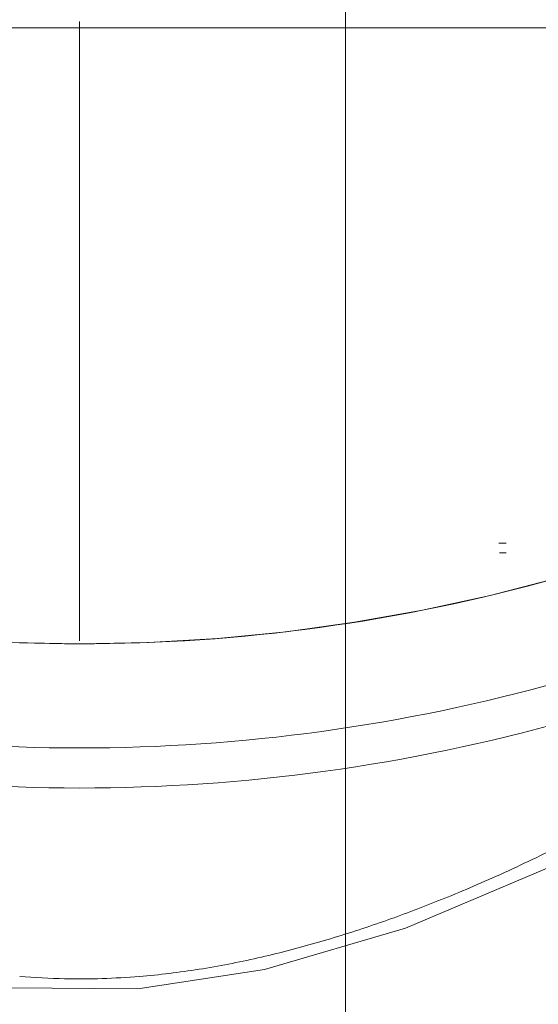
# Model space of a CAD drawing. Header units: metres. Extents: x 1.7 to 42.3, y -72.9 to -47.6.
# Tile 4 of 216: x 5.916 to 6.075, y -70.528 to -70.226. Entities that reach past the tile are written whole.
import ezdxf

# ---------------------------------------------------------------- set-up
doc = ezdxf.new("R2010")
doc.units = ezdxf.units.M
doc.layers.add('G-ANNO-SYMB', color=7, linetype='Continuous', lineweight=9)
doc.layers.add('I-FURN', color=7, linetype='Continuous', lineweight=18)

# ---------------------------------------------------------------- blocks, each defined once
blk = doc.blocks.new('FDE_CJU03_ConjuntoUsoMúltiplo_1mesa4cadeiras - CJU03_ConjuntoUsoMúltiplo_01mesa04cadeiras-V8-2PAV - FRIGORÍFICA')
at = {"layer": 'I-FURN', "color": 253, "true_color": 0xaaaaaa}
blk.add_line((0.3000000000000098, -0.6000000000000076), (0.3000000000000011, 0.191942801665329), dxfattribs=at)
at = {"layer": 'I-FURN', "color": 253, "true_color": 0xaaaaaa, "flags": 128}
for points in [[(0.5501514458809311, -0.4605023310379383), (0.5685995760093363, -0.4206157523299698), (0.586113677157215, -0.3688533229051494), (0.5944691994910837, -0.32251132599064), (0.5947882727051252, -0.2829750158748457), (0.5888695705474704, -0.2441262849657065), (0.5761925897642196, -0.2007866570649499), (0.555858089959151, -0.1526736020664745), (0.5520269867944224, -0.1449280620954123), (0.5501821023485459, -0.1412225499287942)], [(0.4688095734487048, -0.1543340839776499), (0.4741386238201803, -0.1748282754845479), (0.4786629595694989, -0.1955293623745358), (0.4823747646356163, -0.2164034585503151), (0.4852676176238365, -0.2374163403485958), (0.4873365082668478, -0.2585335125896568), (0.48857785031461, -0.2797202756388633), (0.4889894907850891, -0.300941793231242), (0.488570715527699, -0.3221631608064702), (0.4873222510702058, -0.3433494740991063), (0.4852462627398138, -0.3644658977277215), (0.4823463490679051, -0.385477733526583), (0.4786275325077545, -0.4063504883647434), (0.4740962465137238, -0.4270499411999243), (0.4688095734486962, -0.4473670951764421)], [(0.4580852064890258, -0.1721708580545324), (0.4580852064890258, -0.1717626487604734), (0.4580852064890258, -0.1713868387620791), (0.4580852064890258, -0.1710440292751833), (0.4580852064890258, -0.1707347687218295), (0.4580852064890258, -0.1704595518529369), (0.4580852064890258, -0.1702188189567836), (0.4580852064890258, -0.1700129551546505), (0.4580852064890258, -0.169897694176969)], [(0.4610852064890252, -0.169897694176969), (0.4610852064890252, -0.1700806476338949), (0.4610852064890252, -0.1702986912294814), (0.4610852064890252, -0.1705514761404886), (0.4610852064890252, -0.170838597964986), (0.4610852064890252, -0.1711595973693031), (0.4610852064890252, -0.1715139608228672), (0.4610852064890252, -0.1719011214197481)]]:
    blk.add_lwpolyline(points, dxfattribs=at)
at = {"layer": 'I-FURN', "color": 253, "true_color": 0xaaaaaa}
for centre, major_axis, ratio, start_param, end_param in [((-0.001798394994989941, -0.3008505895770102), (0, 0.5343997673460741), 0.9781476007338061, 4.432560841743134, 4.99221711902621), ((0.00271328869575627, -0.3008505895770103), (0, 0.5423486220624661), 0.9781476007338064, 4.432560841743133, 4.99221711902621), ((-0.02978330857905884, -0.3008505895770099), (0, 0.5303726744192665), 0.9781476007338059, 4.432560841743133, 4.992217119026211)]:
    blk.add_ellipse(centre, major_axis=major_axis, ratio=ratio, start_param=start_param, end_param=end_param, dxfattribs=at)
for points, knots in [([(0.5618188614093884, -0.176421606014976), (0.5604417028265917, -0.1732854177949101), (0.5574957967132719, -0.1667653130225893), (0.5535802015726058, -0.1586119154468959), (0.5506948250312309, -0.1528220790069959), (0.5487244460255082, -0.1489420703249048), (0.547081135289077, -0.1457361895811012), (0.5462398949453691, -0.1440842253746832), (0.545827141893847, -0.1432651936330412)], [-0.1111111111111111, -0.1111111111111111, -0.1111111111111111, -0.1111111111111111, -0.08333333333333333, -0.05555555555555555, -0.04166666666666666, -0.02777777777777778, -0.01388888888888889, 0, 0, 0, 0]), ([(0.5909981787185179, -0.3192466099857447), (0.5913726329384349, -0.3146546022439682), (0.5920087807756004, -0.3023760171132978), (0.5916255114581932, -0.2900999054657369), (0.5910031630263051, -0.2824567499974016)], [-0.5555555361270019, -0.5555555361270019, -0.5555555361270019, -0.5555555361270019, -0.5138888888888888, -0.4444444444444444, -0.4444444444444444, -0.4444444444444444, -0.4444444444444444]), ([(0.4880338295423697, -0.3008505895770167), (0.4857940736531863, -0.3008505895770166), (0.4817712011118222, -0.3008505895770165), (0.4759595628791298, -0.3008505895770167), (0.4706044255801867, -0.3008505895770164), (0.46613426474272, -0.3008505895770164), (0.4625640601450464, -0.3008505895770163), (0.4598634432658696, -0.3008505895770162), (0.4572457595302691, -0.3008505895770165), (0.4539655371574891, -0.3008505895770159), (0.4501158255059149, -0.3008505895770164), (0.4456664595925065, -0.300850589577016), (0.4396182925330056, -0.3008505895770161), (0.4312152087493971, -0.3008505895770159), (0.4177629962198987, -0.3008505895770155), (0.398936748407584, -0.3008505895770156), (0.3804628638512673, -0.3008505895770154), (0.3650115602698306, -0.300850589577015), (0.3533382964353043, -0.3008505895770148), (0.3437584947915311, -0.3008505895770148), (0.3362889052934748, -0.3008505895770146), (0.3308673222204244, -0.3008505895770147), (0.325445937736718, -0.3008505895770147), (0.3179771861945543, -0.3008505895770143), (0.3088476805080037, -0.3008505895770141), (0.3015300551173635, -0.3008505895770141), (0.2981058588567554, -0.3008505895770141)], [0.05711959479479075, 0.05711959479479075, 0.05711959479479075, 0.05711959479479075, 0.08333333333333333, 0.1041666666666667, 0.125, 0.1458333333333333, 0.15625, 0.1666666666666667, 0.1770833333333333, 0.1875, 0.2083333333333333, 0.2291666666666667, 0.25, 0.2916666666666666, 0.3333333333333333, 0.375, 0.4166666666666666, 0.4375, 0.4583333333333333, 0.4791666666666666, 0.4895833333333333, 0.5, 0.5104166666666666, 0.5208333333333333, 0.5416666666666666, 0.5600637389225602, 0.5600637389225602, 0.5600637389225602, 0.5600637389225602])]:
    blk.add_open_spline(points, degree=3, knots=knots, dxfattribs=at)
for points in [[(0.5752210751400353, -0.2107087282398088), (0.5742389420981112, -0.2078316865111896), (0.5722371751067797, -0.2021890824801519), (0.5691329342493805, -0.1939896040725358), (0.565758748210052, -0.1855824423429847), (0.563196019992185, -0.179557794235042), (0.5618188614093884, -0.176421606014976)], [(0.5853201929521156, -0.2461039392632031), (0.584641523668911, -0.2431025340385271), (0.58319101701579, -0.2371093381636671), (0.5807641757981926, -0.2282031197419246), (0.5781299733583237, -0.219451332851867), (0.5762032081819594, -0.213585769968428), (0.5752210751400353, -0.2107087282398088)], [(0.5910031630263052, -0.2824567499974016), (0.5905052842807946, -0.2763422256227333), (0.5890195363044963, -0.2641508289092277), (0.5866775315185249, -0.2521067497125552), (0.5853201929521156, -0.2461039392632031)]]:
    blk.add_open_spline(points, degree=3, dxfattribs=at)
blk = doc.blocks.new('4 GRE - ESCOLA DE CINEMA E AUDIOVISUAL CINE REX R07_rvt-1-2PAV - FRIGORÍFICA')
at = {"layer": 'I-FURN', "color": 253, "lineweight": 18, "true_color": 0xaaaaaa, "rotation": 270.0000000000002}
blk.add_blockref('FDE_CJU03_ConjuntoUsoMúltiplo_1mesa4cadeiras - CJU03_ConjuntoUsoMúltiplo_01mesa04cadeiras-V8-2PAV - FRIGORÍFICA', (6.234994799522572, -69.92822230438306), dxfattribs=at)

msp = doc.modelspace()

# ---------------------------------------------------------------- linework, layer by layer
at = {"layer": 'G-ANNO-SYMB'}
msp.add_line((6.015771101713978, -50.45606500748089), (6.01577110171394, -72.71601354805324), dxfattribs=at)

# ---------------------------------------------------------------- block references
at = {"lineweight": 5}
msp.add_blockref('4 GRE - ESCOLA DE CINEMA E AUDIOVISUAL CINE REX R07_rvt-1-2PAV - FRIGORÍFICA', (0, 0), dxfattribs=at)

doc.saveas('drawing.dxf')
